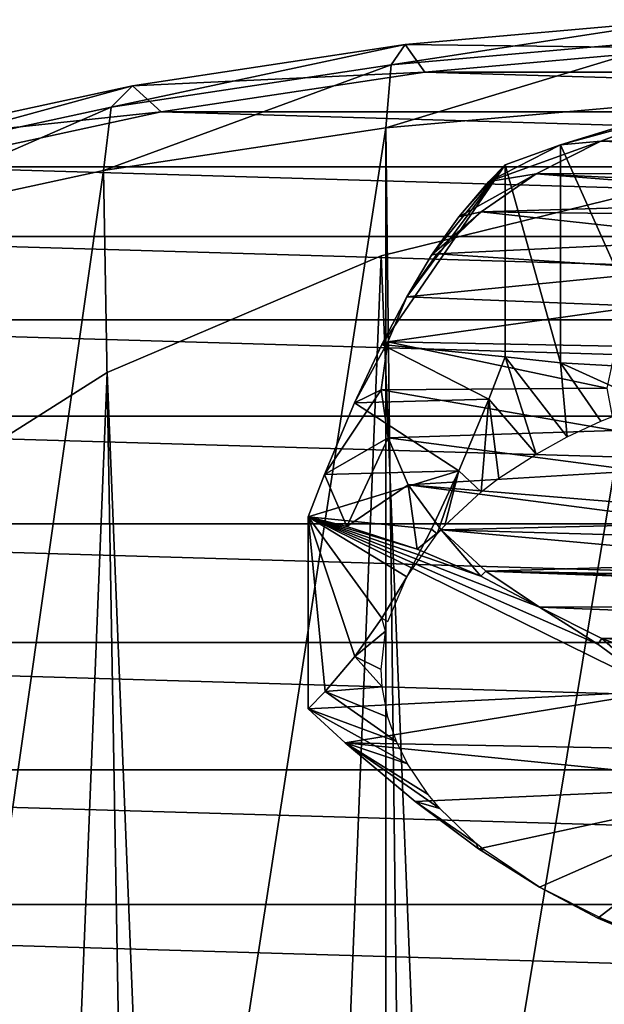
# Model space of a CAD drawing. Extents: x -46 to 46, y 1 to 197.
# Tile 151 of 168: x -10 to -4, y 137 to 148. Entities that reach past the tile are written whole.
import ezdxf

# ---------------------------------------------------------------- set-up
doc = ezdxf.new("R2010")
doc.units = 0
doc.header["$LTSCALE"] = 25.4
doc.layers.get('0').update_dxf_attribs({"color": 13, "linetype": 'CONTINUOUS'})

# ---------------------------------------------------------------- blocks, each defined once
blk = doc.blocks.new('BUSH-3401_STL')
at = {"color": 251}
mesh = blk.add_polyface(dxfattribs=at)
corners = [(-6.123, 147.125, 155.464), (-2.867, 147.627, 154.892), (-5.966, 147.351, 154.466), (-2.947, 147.409, 155.901)]
mesh.append_faces([[corners[k] for k in face] for face in [(0, 1, 2), (1, 0, 3)]], dxfattribs={"vtx0": -1, "color": 251})
mesh = blk.add_polyface(dxfattribs=at)
corners = [(-5.966, 147.351, 154.466), (-2.759, 147.312, 153.912), (-5.751, 147.045, 153.501), (-2.867, 147.627, 154.892)]
mesh.append_faces([[corners[k] for k in face] for face in [(0, 1, 2), (1, 0, 3)]], dxfattribs={"vtx0": -1, "color": 251})
mesh = blk.add_polyface(dxfattribs=at)
corners = [(-2.759, 117.047, 107.186), (3.295, 117.047, 107.186), (0.268, 116.957, 107.048), (-5.751, 117.313, 107.598), (6.287, 117.313, 107.598), (-8.672, 117.754, 108.278), (9.208, 117.754, 108.278), (-11.489, 118.364, 109.22), (12.025, 118.364, 109.22), (-14.167, 119.136, 110.412), (14.704, 119.136, 110.412), (-16.677, 120.061, 111.84), (17.213, 120.061, 111.84), (-18.988, 121.128, 113.487), (19.524, 121.128, 113.487), (-21.072, 122.325, 115.335), (21.609, 122.325, 115.335), (-22.907, 123.637, 117.361), (23.443, 123.637, 117.361), (-24.47, 125.049, 119.541), (25.006, 125.049, 119.541), (-25.743, 126.545, 121.85), (26.279, 126.545, 121.85), (-26.711, 128.107, 124.262), (27.247, 128.107, 124.262), (-27.363, 129.717, 126.747), (27.899, 129.717, 126.747), (-27.691, 131.355, 129.277), (28.227, 131.355, 129.277), (-27.691, 133.003, 131.821), (28.227, 133.003, 131.821), (-27.363, 134.642, 134.351), (27.899, 134.642, 134.351), (-26.711, 136.251, 136.836), (27.247, 136.251, 136.836), (-25.743, 137.813, 139.248), (26.279, 137.813, 139.248), (-24.47, 139.309, 141.557), (25.006, 139.309, 141.557), (-22.907, 140.721, 143.737), (23.443, 140.721, 143.737), (-21.072, 142.034, 145.763), (21.609, 142.034, 145.763), (-18.988, 143.23, 147.611), (19.524, 143.23, 147.611), (-16.677, 144.297, 149.258), (17.213, 144.297, 149.258), (-14.167, 145.222, 150.686), (14.704, 145.222, 150.686), (-11.489, 145.994, 151.878), (12.025, 145.994, 151.878), (-8.672, 146.604, 152.82), (9.208, 146.604, 152.82), (-5.751, 147.045, 153.501), (6.287, 147.045, 153.501), (-2.759, 147.312, 153.912), (3.295, 147.312, 153.912), (0.268, 147.401, 154.05)]
mesh.append_faces([[corners[k] for k in face] for face in [(0, 1, 2), (56, 55, 57)]], dxfattribs={"vtx0": -1, "color": 251})
mesh.append_faces([[corners[k] for k in face] for face in [(1, 3, 4), (4, 5, 6), (6, 7, 8), (8, 9, 10), (10, 11, 12), (12, 13, 14), (14, 15, 16), (16, 17, 18), (18, 19, 20), (20, 21, 22), (22, 23, 24), (24, 25, 26), (26, 27, 28), (28, 29, 30), (30, 31, 32), (32, 33, 34), (34, 35, 36), (36, 37, 38), (38, 39, 40), (40, 41, 42), (42, 43, 44), (44, 45, 46), (46, 47, 48), (48, 49, 50), (50, 51, 52), (52, 53, 54), (54, 55, 56)]], dxfattribs={"vtx0": -1, "vtx1": -1, "color": 251})
mesh.append_faces([[corners[k] for k in face] for face in [(1, 0, 3), (4, 3, 5), (6, 5, 7), (8, 7, 9), (10, 9, 11), (12, 11, 13), (14, 13, 15), (16, 15, 17), (18, 17, 19), (20, 19, 21), (22, 21, 23), (24, 23, 25), (26, 25, 27), (28, 27, 29), (30, 29, 31), (32, 31, 33), (34, 33, 35), (36, 35, 37), (38, 37, 39), (40, 39, 41), (42, 41, 43), (44, 43, 45), (46, 45, 47), (48, 47, 49), (50, 49, 51), (52, 51, 53), (54, 53, 55)]], dxfattribs={"vtx0": -1, "vtx2": -1, "color": 251})
mesh = blk.add_polyface(dxfattribs=at)
corners = [(-9.225, 146.657, 154.741), (-5.966, 147.351, 154.466), (-8.992, 146.895, 153.761), (-6.123, 147.125, 155.464)]
mesh.append_faces([[corners[k] for k in face] for face in [(0, 1, 2), (1, 0, 3)]], dxfattribs={"vtx0": -1, "color": 251})
mesh = blk.add_polyface(dxfattribs=at)
corners = [(-8.992, 146.895, 153.761), (-5.751, 147.045, 153.501), (-8.672, 146.604, 152.82), (-5.966, 147.351, 154.466)]
mesh.append_faces([[corners[k] for k in face] for face in [(0, 1, 2), (1, 0, 3)]], dxfattribs={"vtx0": -1, "color": 251})
mesh = blk.add_polyface(dxfattribs=at)
corners = [(-6.181, 146.428, 156.227), (-2.947, 147.409, 155.901), (-6.123, 147.125, 155.464), (-2.976, 146.714, 156.668)]
mesh.append_faces([[corners[k] for k in face] for face in [(0, 1, 2), (1, 0, 3)]], dxfattribs={"vtx0": -1, "color": 251})
mesh = blk.add_polyface(dxfattribs=at)
corners = [(-9.311, 145.956, 155.498), (-6.123, 147.125, 155.464), (-9.225, 146.657, 154.741), (-6.181, 146.428, 156.227)]
mesh.append_faces([[corners[k] for k in face] for face in [(0, 1, 2), (1, 0, 3)]], dxfattribs={"vtx0": -1, "color": 251})
at = {"color": 254}
mesh = blk.add_polyface(dxfattribs=at)
corners = [(-1.149, 140.076, 136.331), (0.807, 140.003, 136.219), (-0.176, 139.999, 136.213), (1.738, 140.082, 136.342), (-2.089, 140.231, 136.572), (2.638, 140.234, 136.576), (-2.976, 140.462, 136.928), (3.524, 140.466, 136.934), (-3.788, 140.763, 137.393), (4.335, 140.768, 137.4), (-4.48, 141.111, 137.93), (5.054, 141.133, 137.964), (-5.072, 141.51, 138.545), (0.025, 141.354, 138.305), (-0.827, 141.433, 138.427), (-1.629, 141.61, 138.7), (-5.57, 141.971, 139.257), (-2.341, 141.876, 139.111), (-2.654, 142.039, 139.363), (-5.934, 142.467, 140.023), (-2.932, 142.22, 139.642), (-3.373, 142.624, 140.266), (-6.157, 142.988, 140.827), (-3.644, 143.071, 140.955), (-6.232, 143.521, 141.65), (-3.732, 143.539, 141.678), (-6.159, 144.054, 142.473), (-3.633, 144.006, 142.399), (-3.351, 144.45, 143.085), (-5.95, 144.553, 143.244), (-2.9, 144.852, 143.705), (-5.611, 145.031, 143.982), (-2.302, 145.191, 144.229), (-5.126, 145.496, 144.7), (-1.582, 145.452, 144.632), (-0.777, 145.623, 144.896), (-4.517, 145.916, 145.348), (0.078, 145.696, 145.009), (0.889, 141.376, 138.339), (5.662, 141.553, 138.612), (1.724, 141.499, 138.529), (2.491, 141.717, 138.865), (6.147, 142.018, 139.329), (3.154, 142.019, 139.331), (6.486, 142.496, 140.067), (3.682, 142.391, 139.906), (4.05, 142.817, 140.563), (6.695, 142.995, 140.839), (4.242, 143.275, 141.271), (6.768, 143.528, 141.662), (4.247, 143.745, 141.997), (6.693, 144.061, 142.484), (4.067, 144.205, 142.707), (6.47, 144.582, 143.288), (3.709, 144.633, 143.368), (6.106, 145.078, 144.055), (3.19, 145.009, 143.949), (2.534, 145.316, 144.422), (5.608, 145.539, 144.766), (1.773, 145.539, 144.766), (5.016, 145.938, 145.382), (0.941, 145.668, 144.965), (-3.799, 146.281, 145.911), (4.297, 146.297, 145.937), (-2.988, 146.583, 146.377), (3.487, 146.594, 146.396), (-2.102, 146.815, 146.736), (2.604, 146.822, 146.747), (-1.202, 146.966, 146.97), (1.668, 146.975, 146.983), (-0.277, 147.046, 147.092), (0.7, 147.05, 147.099)]
mesh.append_faces([[corners[k] for k in face] for face in [(0, 1, 2), (69, 70, 71)]], dxfattribs={"vtx0": -1, "color": 254})
mesh.append_faces([[corners[k] for k in face] for face in [(1, 0, 3), (3, 4, 5), (5, 6, 7), (7, 8, 9), (9, 10, 11), (13, 12, 14), (14, 12, 15), (15, 16, 17), (17, 16, 18), (18, 19, 20), (20, 19, 21), (21, 22, 23), (23, 24, 25), (25, 26, 27), (27, 26, 28), (28, 29, 30), (30, 31, 32), (32, 33, 34), (34, 33, 35), (35, 36, 37), (11, 38, 39), (38, 11, 13), (39, 41, 42), (42, 43, 44), (44, 46, 47), (47, 48, 49), (49, 50, 51), (51, 52, 53), (53, 54, 55), (55, 57, 58), (58, 59, 60), (60, 62, 63), (63, 64, 65), (65, 66, 67), (67, 68, 69)]], dxfattribs={"vtx0": -1, "vtx1": -1, "color": 254})
mesh.append_faces([[corners[k] for k in face] for face in [(11, 12, 13), (60, 37, 36)]], dxfattribs={"vtx0": -1, "vtx1": -1, "vtx2": -1, "color": 254})
mesh.append_faces([[corners[k] for k in face] for face in [(3, 0, 4), (5, 4, 6), (7, 6, 8), (9, 8, 10), (11, 10, 12), (15, 12, 16), (18, 16, 19), (21, 19, 22), (23, 22, 24), (25, 24, 26), (28, 26, 29), (30, 29, 31), (32, 31, 33), (35, 33, 36), (39, 38, 40), (39, 40, 41), (42, 41, 43), (44, 43, 45), (44, 45, 46), (47, 46, 48), (49, 48, 50), (51, 50, 52), (53, 52, 54), (55, 54, 56), (55, 56, 57), (58, 57, 59), (60, 59, 61), (60, 61, 37), (60, 36, 62), (63, 62, 64), (65, 64, 66), (67, 66, 68), (69, 68, 70)]], dxfattribs={"vtx0": -1, "vtx2": -1, "color": 254})
mesh = blk.add_polyface(dxfattribs=at)
corners = [(-4.244, 143.822, 148.165), (-4.858, 146.018, 146.573), (-4.858, 143.887, 147.953), (-4.244, 146.238, 146.6), (-3.137, 143.76, 148.511), (-3.137, 146.579, 146.686), (-2.128, 143.778, 148.779), (-2.128, 146.816, 146.811), (-1.202, 143.861, 148.981), (-1.202, 146.966, 146.97), (-0.277, 144.011, 149.14), (-0.283, 147.049, 147.171), (0.72, 147.067, 147.436), (0.732, 144.249, 149.265), (1.819, 147.008, 147.779), (1.84, 144.59, 149.351), (2.453, 146.941, 147.998), (2.453, 144.81, 149.378)]
mesh.append_faces([[corners[k] for k in face] for face in [(0, 1, 2), (16, 15, 17)]], dxfattribs={"vtx0": -1, "color": 254})
mesh.append_faces([[corners[k] for k in face] for face in [(1, 0, 3), (3, 4, 5), (5, 6, 7), (7, 8, 9), (9, 10, 11), (11, 10, 12), (12, 13, 14), (14, 15, 16)]], dxfattribs={"vtx0": -1, "vtx1": -1, "color": 254})
mesh.append_faces([[corners[k] for k in face] for face in [(3, 0, 4), (5, 4, 6), (7, 6, 8), (9, 8, 10), (12, 10, 13), (14, 13, 15)]], dxfattribs={"vtx0": -1, "vtx2": -1, "color": 254})
at = {"color": 251}
mesh = blk.add_polyface(dxfattribs=at)
corners = [(-12.216, 146.009, 153.741), (-8.992, 146.895, 153.761), (-11.909, 146.263, 152.785), (-9.225, 146.657, 154.741)]
mesh.append_faces([[corners[k] for k in face] for face in [(0, 1, 2), (1, 0, 3)]], dxfattribs={"vtx0": -1, "color": 251})
mesh = blk.add_polyface(dxfattribs=at)
corners = [(-11.909, 146.263, 152.785), (-8.672, 146.604, 152.82), (-11.489, 145.994, 151.878), (-8.992, 146.895, 153.761)]
mesh.append_faces([[corners[k] for k in face] for face in [(0, 1, 2), (1, 0, 3)]], dxfattribs={"vtx0": -1, "color": 251})
mesh = blk.add_polyface(dxfattribs=at)
corners = [(-2.976, 146.714, 156.668), (-6.181, 146.428, 156.227), (-5.969, 128.616, 167.819)]
mesh.append_faces([[corners[k] for k in face] for face in [(0, 1, 2)]], dxfattribs={"color": 251})
mesh = blk.add_polyface(dxfattribs=at)
corners = [(-2.868, 128.883, 168.231), (-2.976, 146.714, 156.668), (-5.969, 128.616, 167.819)]
mesh.append_faces([[corners[k] for k in face] for face in [(0, 1, 2)]], dxfattribs={"color": 251})
mesh = blk.add_polyface(dxfattribs=at)
corners = [(-12.329, 145.302, 154.489), (-9.225, 146.657, 154.741), (-12.216, 146.009, 153.741), (-9.311, 145.956, 155.498)]
mesh.append_faces([[corners[k] for k in face] for face in [(0, 1, 2), (1, 0, 3)]], dxfattribs={"vtx0": -1, "color": 251})
at = {"color": 254}
mesh = blk.add_polyface(dxfattribs=at)
corners = [(-4.244, 146.238, 146.6), (-2.988, 146.583, 146.377), (-3.799, 146.281, 145.911), (-3.137, 146.579, 146.686)]
mesh.append_faces([[corners[k] for k in face] for face in [(0, 1, 2), (1, 0, 3)]], dxfattribs={"vtx0": -1, "color": 254})
at = {"color": 251}
mesh = blk.add_polyface(dxfattribs=at)
corners = [(-6.181, 146.428, 156.227), (-9.311, 145.956, 155.498), (-9.002, 128.174, 167.137)]
mesh.append_faces([[corners[k] for k in face] for face in [(0, 1, 2)]], dxfattribs={"color": 251})
mesh = blk.add_polyface(dxfattribs=at)
corners = [(-6.181, 146.428, 156.227), (-9.002, 128.174, 167.137), (-6.181, 128.591, 167.781)]
mesh.append_faces([[corners[k] for k in face] for face in [(0, 1, 2)]], dxfattribs={"color": 251})
mesh = blk.add_polyface(dxfattribs=at)
corners = [(-5.969, 128.616, 167.819), (-6.181, 146.428, 156.227), (-6.181, 128.591, 167.781)]
mesh.append_faces([[corners[k] for k in face] for face in [(0, 1, 2)]], dxfattribs={"color": 251})
at = {"color": 254}
mesh = blk.add_polyface(dxfattribs=at)
corners = [(-5.041, 145.833, 145.975), (-3.799, 146.281, 145.911), (-4.517, 145.916, 145.348), (-4.244, 146.238, 146.6)]
mesh.append_faces([[corners[k] for k in face] for face in [(0, 1, 2), (1, 0, 3)]], dxfattribs={"vtx0": -1, "color": 254})
mesh = blk.add_polyface(dxfattribs=at)
corners = [(-4.244, 146.238, 146.6), (-5.041, 145.833, 145.975), (-4.858, 146.018, 146.573)]
mesh.append_faces([[corners[k] for k in face] for face in [(0, 1, 2)]], dxfattribs={"color": 254})
at = {"color": 251}
mesh = blk.add_polyface(dxfattribs=at)
corners = [(-20.094, 128.033, 68.935), (-19.829, 121.461, 68.935), (-20.227, 124.736, 68.935), (-19.434, 131.265, 68.935), (-18.911, 118.292, 68.935), (-18.264, 134.35, 68.935), (-17.497, 115.312, 68.935), (-16.615, 137.207, 68.935), (-15.623, 112.597, 68.935), (-14.528, 139.763, 68.935), (-13.338, 110.217, 68.935), (-12.059, 141.95, 68.935), (-10.7, 108.235, 68.935), (-9.27, 143.714, 68.935), (-7.779, 106.702, 68.935), (-6.235, 145.007, 68.935), (-4.65, 105.658, 68.935), (-3.032, 145.796, 68.935), (-1.393, 105.128, 68.935), (0.256, 146.062, 68.935), (0.256, 105.062, 68.935), (3.545, 145.796, 68.935), (1.906, 105.128, 68.935), (5.162, 105.658, 68.935), (6.748, 145.007, 68.935), (8.292, 106.702, 68.935), (9.783, 143.714, 68.935), (11.213, 108.235, 68.935), (12.572, 141.95, 68.935), (13.85, 110.217, 68.935), (15.041, 139.763, 68.935), (16.136, 112.597, 68.935), (17.128, 137.207, 68.935), (18.01, 115.312, 68.935), (18.777, 134.35, 68.935), (19.424, 118.292, 68.935), (19.947, 131.265, 68.935), (20.342, 121.461, 68.935), (20.607, 128.033, 68.935), (20.74, 124.736, 68.935)]
mesh.append_faces([[corners[k] for k in face] for face in [(0, 1, 2), (37, 38, 39)]], dxfattribs={"vtx0": -1, "color": 251})
mesh.append_faces([[corners[k] for k in face] for face in [(1, 3, 4), (4, 5, 6), (6, 7, 8), (8, 9, 10), (10, 11, 12), (12, 13, 14), (14, 15, 16), (16, 17, 18), (18, 19, 20), (20, 21, 22), (22, 21, 23), (23, 24, 25), (25, 26, 27), (27, 28, 29), (29, 30, 31), (31, 32, 33), (33, 34, 35), (35, 36, 37)]], dxfattribs={"vtx0": -1, "vtx1": -1, "color": 251})
mesh.append_faces([[corners[k] for k in face] for face in [(1, 0, 3), (4, 3, 5), (6, 5, 7), (8, 7, 9), (10, 9, 11), (12, 11, 13), (14, 13, 15), (16, 15, 17), (18, 17, 19), (20, 19, 21), (23, 21, 24), (25, 24, 26), (27, 26, 28), (29, 28, 30), (31, 30, 32), (33, 32, 34), (35, 34, 36), (37, 36, 38)]], dxfattribs={"vtx0": -1, "vtx2": -1, "color": 251})
mesh = blk.add_polyface(dxfattribs=at)
corners = [(-19.829, 121.461, 71.535), (-20.094, 128.033, 71.535), (-20.227, 124.736, 71.535), (-19.434, 131.265, 71.535), (-18.911, 118.292, 71.535), (-18.264, 134.35, 71.535), (-17.497, 115.312, 71.535), (-16.615, 137.207, 71.535), (-15.623, 112.597, 71.535), (-14.528, 139.763, 71.535), (-13.338, 110.217, 71.535), (-12.059, 141.95, 71.535), (-10.7, 108.235, 71.535), (-9.27, 143.714, 71.535), (-7.779, 106.702, 71.535), (-6.235, 145.007, 71.535), (-4.65, 105.658, 71.535), (-3.032, 145.796, 71.535), (-1.393, 105.128, 71.535), (0.256, 146.062, 71.535), (0.256, 105.062, 71.535), (1.906, 105.128, 71.535), (3.545, 145.796, 71.535), (5.162, 105.658, 71.535), (6.748, 145.007, 71.535), (8.292, 106.702, 71.535), (9.783, 143.714, 71.535), (11.213, 108.235, 71.535), (12.572, 141.95, 71.535), (13.85, 110.217, 71.535), (15.041, 139.763, 71.535), (16.136, 112.597, 71.535), (17.128, 137.207, 71.535), (18.01, 115.312, 71.535), (18.777, 134.35, 71.535), (19.424, 118.292, 71.535), (19.947, 131.265, 71.535), (20.342, 121.461, 71.535), (20.607, 128.033, 71.535), (20.74, 124.736, 71.535)]
mesh.append_faces([[corners[k] for k in face] for face in [(0, 1, 2), (38, 37, 39)]], dxfattribs={"vtx0": -1, "color": 251})
mesh.append_faces([[corners[k] for k in face] for face in [(1, 0, 3), (3, 4, 5), (5, 6, 7), (7, 8, 9), (9, 10, 11), (11, 12, 13), (13, 14, 15), (15, 16, 17), (17, 18, 19), (19, 21, 22), (22, 23, 24), (24, 25, 26), (26, 27, 28), (28, 29, 30), (30, 31, 32), (32, 33, 34), (34, 35, 36), (36, 37, 38)]], dxfattribs={"vtx0": -1, "vtx1": -1, "color": 251})
mesh.append_faces([[corners[k] for k in face] for face in [(3, 0, 4), (5, 4, 6), (7, 6, 8), (9, 8, 10), (11, 10, 12), (13, 12, 14), (15, 14, 16), (17, 16, 18), (19, 18, 20), (19, 20, 21), (22, 21, 23), (24, 23, 25), (26, 25, 27), (28, 27, 29), (30, 29, 31), (32, 31, 33), (34, 33, 35), (36, 35, 37)]], dxfattribs={"vtx0": -1, "vtx2": -1, "color": 251})
at = {"color": 254}
mesh = blk.add_polyface(dxfattribs=at)
corners = [(-6.853, 140.175, 142.545), (-7.043, 142.114, 140.546), (-7.043, 139.983, 141.927), (-6.525, 140.563, 143.579), (-6.225, 140.99, 144.476), (-5.95, 141.448, 145.256), (-5.674, 141.975, 145.997), (-5.372, 142.624, 146.757), (-6.86, 142.584, 140.96), (-6.529, 143.377, 141.743), (-5.041, 143.417, 147.54), (-6.227, 144.026, 142.503), (-4.858, 143.887, 147.953), (-4.858, 146.018, 146.573), (-5.95, 144.553, 143.244), (-5.674, 145.014, 144.028), (-5.372, 145.442, 144.932), (-5.041, 145.833, 145.975)]
mesh.append_faces([[corners[k] for k in face] for face in [(0, 1, 2), (16, 13, 17)]], dxfattribs={"vtx0": -1, "color": 254})
mesh.append_faces([[corners[k] for k in face] for face in [(1, 7, 8), (8, 7, 9), (9, 10, 11), (11, 13, 14), (14, 13, 15), (15, 13, 16)]], dxfattribs={"vtx0": -1, "vtx1": -1, "color": 254})
mesh.append_faces([[corners[k] for k in face] for face in [(1, 0, 3), (1, 3, 4), (1, 4, 5), (1, 5, 6), (1, 6, 7), (9, 7, 10), (11, 10, 12), (11, 12, 13)]], dxfattribs={"vtx0": -1, "vtx2": -1, "color": 254})
at = {"color": 251}
mesh = blk.add_polyface(dxfattribs=at)
corners = [(-9.311, 145.956, 155.498), (-12.329, 145.302, 154.489), (-11.934, 127.562, 166.193)]
mesh.append_faces([[corners[k] for k in face] for face in [(0, 1, 2)]], dxfattribs={"color": 251})
mesh = blk.add_polyface(dxfattribs=at)
corners = [(-9.002, 128.174, 167.137), (-9.311, 145.956, 155.498), (-11.934, 127.562, 166.193)]
mesh.append_faces([[corners[k] for k in face] for face in [(0, 1, 2)]], dxfattribs={"color": 251})
at = {"color": 254}
mesh = blk.add_polyface(dxfattribs=at)
corners = [(-5.372, 145.442, 144.932), (-4.517, 145.916, 145.348), (-5.126, 145.496, 144.7), (-5.041, 145.833, 145.975)]
mesh.append_faces([[corners[k] for k in face] for face in [(0, 1, 2), (1, 0, 3)]], dxfattribs={"vtx0": -1, "color": 254})
at = {"color": 251}
mesh = blk.add_polyface(dxfattribs=at)
corners = [(-6.235, 145.007, 71.535), (-3.032, 145.796, 68.935), (-6.235, 145.007, 68.935), (-3.032, 145.796, 71.535)]
mesh.append_faces([[corners[k] for k in face] for face in [(0, 1, 2), (1, 0, 3)]], dxfattribs={"vtx0": -1, "color": 251})
at = {"color": 254}
mesh = blk.add_polyface(dxfattribs=at)
corners = [(-5.674, 145.014, 144.028), (-5.126, 145.496, 144.7), (-5.611, 145.031, 143.982), (-5.372, 145.442, 144.932)]
mesh.append_faces([[corners[k] for k in face] for face in [(0, 1, 2), (1, 0, 3)]], dxfattribs={"vtx0": -1, "color": 254})
mesh = blk.add_polyface(dxfattribs=at)
corners = [(-5.674, 145.014, 144.028), (-5.611, 145.031, 143.982), (-5.95, 144.553, 143.244)]
mesh.append_faces([[corners[k] for k in face] for face in [(0, 1, 2)]], dxfattribs={"color": 254})
at = {"color": 251}
mesh = blk.add_polyface(dxfattribs=at)
corners = [(-9.27, 143.714, 71.535), (-6.235, 145.007, 68.935), (-9.27, 143.714, 68.935), (-6.235, 145.007, 71.535)]
mesh.append_faces([[corners[k] for k in face] for face in [(0, 1, 2), (1, 0, 3)]], dxfattribs={"vtx0": -1, "color": 251})
at = {"color": 254}
mesh = blk.add_polyface(dxfattribs=at)
corners = [(-5.95, 144.553, 143.244), (-6.159, 144.054, 142.473), (-6.227, 144.026, 142.503)]
mesh.append_faces([[corners[k] for k in face] for face in [(0, 1, 2)]], dxfattribs={"color": 254})
mesh = blk.add_polyface(dxfattribs=at)
corners = [(-6.529, 143.377, 141.743), (-6.159, 144.054, 142.473), (-6.232, 143.521, 141.65), (-6.227, 144.026, 142.503)]
mesh.append_faces([[corners[k] for k in face] for face in [(0, 1, 2), (1, 0, 3)]], dxfattribs={"vtx0": -1, "color": 254})
mesh = blk.add_polyface(dxfattribs=at)
corners = [(-4.517, 142.81, 147.359), (-4.858, 143.887, 147.953), (-5.041, 143.417, 147.54), (-4.171, 143, 147.652)]
mesh.append_faces([[corners[k] for k in face] for face in [(0, 1, 2), (1, 0, 3)]], dxfattribs={"vtx0": -1, "color": 254})
mesh = blk.add_polyface(dxfattribs=at)
corners = [(-4.171, 143, 147.652), (-4.244, 143.822, 148.165), (-4.858, 143.887, 147.953), (-3.799, 143.175, 147.923)]
mesh.append_faces([[corners[k] for k in face] for face in [(0, 1, 2), (1, 0, 3)]], dxfattribs={"vtx0": -1, "color": 254})
mesh = blk.add_polyface(dxfattribs=at)
corners = [(-3.279, 143.38, 148.239), (-4.244, 143.822, 148.165), (-3.799, 143.175, 147.923)]
mesh.append_faces([[corners[k] for k in face] for face in [(0, 1, 2)]], dxfattribs={"color": 254})
mesh = blk.add_polyface(dxfattribs=at)
corners = [(-3.137, 143.76, 148.511), (-4.244, 143.822, 148.165), (-3.279, 143.38, 148.239)]
mesh.append_faces([[corners[k] for k in face] for face in [(0, 1, 2)]], dxfattribs={"color": 254})
at = {"color": 251}
mesh = blk.add_polyface(dxfattribs=at)
corners = [(-12.059, 141.95, 71.535), (-9.27, 143.714, 68.935), (-12.059, 141.95, 68.935), (-9.27, 143.714, 71.535)]
mesh.append_faces([[corners[k] for k in face] for face in [(0, 1, 2), (1, 0, 3)]], dxfattribs={"vtx0": -1, "color": 251})
at = {"color": 254}
mesh = blk.add_polyface(dxfattribs=at)
corners = [(-6.86, 142.584, 140.96), (-6.232, 143.521, 141.65), (-6.157, 142.988, 140.827), (-6.529, 143.377, 141.743)]
mesh.append_faces([[corners[k] for k in face] for face in [(0, 1, 2), (1, 0, 3)]], dxfattribs={"vtx0": -1, "color": 254})
mesh = blk.add_polyface(dxfattribs=at)
corners = [(-5.041, 143.417, 147.54), (-5.372, 142.624, 146.757), (-5.126, 142.391, 146.711)]
mesh.append_faces([[corners[k] for k in face] for face in [(0, 1, 2)]], dxfattribs={"color": 254})
mesh = blk.add_polyface(dxfattribs=at)
corners = [(-4.928, 142.542, 146.945), (-5.041, 143.417, 147.54), (-5.126, 142.391, 146.711)]
mesh.append_faces([[corners[k] for k in face] for face in [(0, 1, 2)]], dxfattribs={"color": 254})
mesh = blk.add_polyface(dxfattribs=at)
corners = [(-4.517, 142.81, 147.359), (-5.041, 143.417, 147.54), (-4.928, 142.542, 146.945)]
mesh.append_faces([[corners[k] for k in face] for face in [(0, 1, 2)]], dxfattribs={"color": 254})
mesh = blk.add_polyface(dxfattribs=at)
corners = [(-6.613, 142.007, 140.068), (-6.157, 142.988, 140.827), (-5.934, 142.467, 140.023), (-6.86, 142.584, 140.96)]
mesh.append_faces([[corners[k] for k in face] for face in [(0, 1, 2), (1, 0, 3)]], dxfattribs={"vtx0": -1, "color": 254})
mesh = blk.add_polyface(dxfattribs=at)
corners = [(-5.372, 142.624, 146.757), (-5.674, 141.975, 145.997), (-5.611, 141.926, 145.994)]
mesh.append_faces([[corners[k] for k in face] for face in [(0, 1, 2)]], dxfattribs={"color": 254})
mesh = blk.add_polyface(dxfattribs=at)
corners = [(-5.372, 142.624, 146.757), (-5.611, 141.926, 145.994), (-5.527, 142.019, 146.138)]
mesh.append_faces([[corners[k] for k in face] for face in [(0, 1, 2)]], dxfattribs={"color": 254})
mesh = blk.add_polyface(dxfattribs=at)
corners = [(-5.126, 142.391, 146.711), (-5.372, 142.624, 146.757), (-5.527, 142.019, 146.138)]
mesh.append_faces([[corners[k] for k in face] for face in [(0, 1, 2)]], dxfattribs={"color": 254})
mesh = blk.add_polyface(dxfattribs=at)
corners = [(-6.86, 142.584, 140.96), (-6.613, 142.007, 140.068), (-7.043, 142.114, 140.546)]
mesh.append_faces([[corners[k] for k in face] for face in [(0, 1, 2)]], dxfattribs={"color": 254})
mesh = blk.add_polyface(dxfattribs=at)
corners = [(-5.934, 142.467, 140.023), (-5.836, 141.756, 139.241), (-6.613, 142.007, 140.068), (-5.57, 141.971, 139.257)]
mesh.append_faces([[corners[k] for k in face] for face in [(0, 1, 2), (1, 0, 3)]], dxfattribs={"vtx0": -1, "color": 254})
mesh = blk.add_polyface(dxfattribs=at)
corners = [(-2.347, 137.11, 137.803), (-1.917, 139.134, 135.945), (-1.917, 137.003, 137.325), (-3.124, 137.361, 138.631), (-3.831, 137.662, 139.337), (-4.48, 138.006, 139.941), (-5.153, 138.433, 140.522), (-5.858, 138.955, 141.082), (-6.633, 139.608, 141.647), (-2.347, 139.526, 136.238), (-3.124, 140.179, 136.805), (-7.043, 139.983, 141.927), (-7.043, 142.114, 140.546), (-3.831, 140.7, 137.369), (-4.48, 141.111, 137.93), (-5.129, 141.455, 138.534), (-5.836, 141.756, 139.241), (-6.613, 142.007, 140.068)]
mesh.append_faces([[corners[k] for k in face] for face in [(0, 1, 2), (16, 12, 17)]], dxfattribs={"vtx0": -1, "color": 254})
mesh.append_faces([[corners[k] for k in face] for face in [(1, 8, 9), (9, 8, 10), (10, 12, 13), (13, 12, 14), (14, 12, 15), (15, 12, 16)]], dxfattribs={"vtx0": -1, "vtx1": -1, "color": 254})
mesh.append_faces([[corners[k] for k in face] for face in [(1, 0, 3), (1, 3, 4), (1, 4, 5), (1, 5, 6), (1, 6, 7), (1, 7, 8), (10, 8, 11), (10, 11, 12)]], dxfattribs={"vtx0": -1, "vtx2": -1, "color": 254})
mesh = blk.add_polyface(dxfattribs=at)
corners = [(-5.674, 141.975, 145.997), (-5.95, 141.448, 145.256), (-5.611, 141.926, 145.994)]
mesh.append_faces([[corners[k] for k in face] for face in [(0, 1, 2)]], dxfattribs={"color": 254})
mesh = blk.add_polyface(dxfattribs=at)
corners = [(-5.57, 141.971, 139.257), (-5.129, 141.455, 138.534), (-5.836, 141.756, 139.241), (-5.072, 141.51, 138.545)]
mesh.append_faces([[corners[k] for k in face] for face in [(0, 1, 2), (1, 0, 3)]], dxfattribs={"vtx0": -1, "color": 254})
mesh = blk.add_polyface(dxfattribs=at)
corners = [(-5.95, 141.448, 145.256), (-6.225, 140.99, 144.476), (-6.158, 140.951, 144.489)]
mesh.append_faces([[corners[k] for k in face] for face in [(0, 1, 2)]], dxfattribs={"color": 254})
mesh = blk.add_polyface(dxfattribs=at)
corners = [(-4.48, 141.111, 137.93), (-5.129, 141.455, 138.534), (-5.072, 141.51, 138.545)]
mesh.append_faces([[corners[k] for k in face] for face in [(0, 1, 2)]], dxfattribs={"color": 254})
mesh = blk.add_polyface(dxfattribs=at)
corners = [(-3.788, 140.763, 137.393), (-3.831, 140.7, 137.369), (-4.48, 141.111, 137.93)]
mesh.append_faces([[corners[k] for k in face] for face in [(0, 1, 2)]], dxfattribs={"color": 254})
mesh = blk.add_polyface(dxfattribs=at)
corners = [(-6.225, 140.99, 144.476), (-6.525, 140.563, 143.579), (-6.185, 140.845, 144.325)]
mesh.append_faces([[corners[k] for k in face] for face in [(0, 1, 2)]], dxfattribs={"color": 254})
mesh = blk.add_polyface(dxfattribs=at)
corners = [(-6.185, 140.845, 144.325), (-6.525, 140.563, 143.579), (-6.232, 140.421, 143.671)]
mesh.append_faces([[corners[k] for k in face] for face in [(0, 1, 2)]], dxfattribs={"color": 254})
mesh = blk.add_polyface(dxfattribs=at)
corners = [(-3.788, 140.763, 137.393), (-3.124, 140.179, 136.805), (-3.831, 140.7, 137.369), (-2.976, 140.462, 136.928)]
mesh.append_faces([[corners[k] for k in face] for face in [(0, 1, 2), (1, 0, 3)]], dxfattribs={"vtx0": -1, "color": 254})
mesh = blk.add_polyface(dxfattribs=at)
corners = [(-6.525, 140.563, 143.579), (-6.853, 140.175, 142.545), (-6.223, 140.229, 143.375)]
mesh.append_faces([[corners[k] for k in face] for face in [(0, 1, 2)]], dxfattribs={"color": 254})
mesh = blk.add_polyface(dxfattribs=at)
corners = [(-6.232, 140.421, 143.671), (-6.525, 140.563, 143.579), (-6.223, 140.229, 143.375)]
mesh.append_faces([[corners[k] for k in face] for face in [(0, 1, 2)]], dxfattribs={"color": 254})
mesh = blk.add_polyface(dxfattribs=at)
corners = [(-6.223, 140.229, 143.375), (-6.853, 140.175, 142.545), (-6.159, 139.892, 142.853)]
mesh.append_faces([[corners[k] for k in face] for face in [(0, 1, 2)]], dxfattribs={"color": 254})
mesh = blk.add_polyface(dxfattribs=at)
corners = [(-6.063, 139.62, 142.433), (-6.853, 140.175, 142.545), (-7.043, 139.983, 141.927), (-6.159, 139.892, 142.853)]
mesh.append_faces([[corners[k] for k in face] for face in [(0, 1, 2), (1, 0, 3)]], dxfattribs={"vtx0": -1, "color": 254})
mesh = blk.add_polyface(dxfattribs=at)
corners = [(-5.941, 139.374, 142.053), (-7.043, 139.983, 141.927), (-6.633, 139.608, 141.647), (-6.063, 139.62, 142.433)]
mesh.append_faces([[corners[k] for k in face] for face in [(0, 1, 2), (1, 0, 3)]], dxfattribs={"vtx0": -1, "color": 254})
mesh = blk.add_polyface(dxfattribs=at)
corners = [(-6.633, 139.608, 141.647), (-5.858, 138.955, 141.082), (-5.583, 138.879, 141.29)]
mesh.append_faces([[corners[k] for k in face] for face in [(0, 1, 2)]], dxfattribs={"color": 254})
mesh = blk.add_polyface(dxfattribs=at)
corners = [(-6.633, 139.608, 141.647), (-5.583, 138.879, 141.29), (-5.712, 139.034, 141.529)]
mesh.append_faces([[corners[k] for k in face] for face in [(0, 1, 2)]], dxfattribs={"color": 254})
mesh = blk.add_polyface(dxfattribs=at)
corners = [(-5.941, 139.374, 142.053), (-6.633, 139.608, 141.647), (-5.712, 139.034, 141.529)]
mesh.append_faces([[corners[k] for k in face] for face in [(0, 1, 2)]], dxfattribs={"color": 254})
mesh = blk.add_polyface(dxfattribs=at)
corners = [(-5.858, 138.955, 141.082), (-5.153, 138.433, 140.522), (-5.179, 138.491, 140.69)]
mesh.append_faces([[corners[k] for k in face] for face in [(0, 1, 2)]], dxfattribs={"color": 254})
mesh = blk.add_polyface(dxfattribs=at)
corners = [(-5.583, 138.879, 141.29), (-5.858, 138.955, 141.082), (-5.179, 138.491, 140.69)]
mesh.append_faces([[corners[k] for k in face] for face in [(0, 1, 2)]], dxfattribs={"color": 254})
mesh = blk.add_polyface(dxfattribs=at)
corners = [(-5.179, 138.491, 140.69), (-5.153, 138.433, 140.522), (-5.092, 138.42, 140.581)]
mesh.append_faces([[corners[k] for k in face] for face in [(0, 1, 2)]], dxfattribs={"color": 254})
mesh = blk.add_polyface(dxfattribs=at)
corners = [(-5.092, 138.42, 140.581), (-5.153, 138.433, 140.522), (-4.48, 138.006, 139.941)]
mesh.append_faces([[corners[k] for k in face] for face in [(0, 1, 2)]], dxfattribs={"color": 254})
mesh = blk.add_polyface(dxfattribs=at)
corners = [(-4.48, 138.006, 139.941), (-3.831, 137.662, 139.337), (-3.788, 137.658, 139.404)]
mesh.append_faces([[corners[k] for k in face] for face in [(0, 1, 2)]], dxfattribs={"color": 254})
mesh = blk.add_polyface(dxfattribs=at)
corners = [(-3.831, 137.662, 139.337), (-3.124, 137.361, 138.631), (-3.637, 137.594, 139.306)]
mesh.append_faces([[corners[k] for k in face] for face in [(0, 1, 2)]], dxfattribs={"color": 254})
mesh = blk.add_polyface(dxfattribs=at)
corners = [(-3.788, 137.658, 139.404), (-3.831, 137.662, 139.337), (-3.637, 137.594, 139.306)]
mesh.append_faces([[corners[k] for k in face] for face in [(0, 1, 2)]], dxfattribs={"color": 254})
blk = doc.blocks.new('GRUPUJ_1')
at = {"color": 0}
blk.add_blockref('BUSH-3401_STL', (45.557, -27.653, -0.896), dxfattribs=at)

msp = doc.modelspace()

# ---------------------------------------------------------------- block references
at = {"color": 0}
msp.add_blockref('GRUPUJ_1', (-45.557, 27.653, -67.904), dxfattribs=at)

doc.saveas('drawing.dxf')
